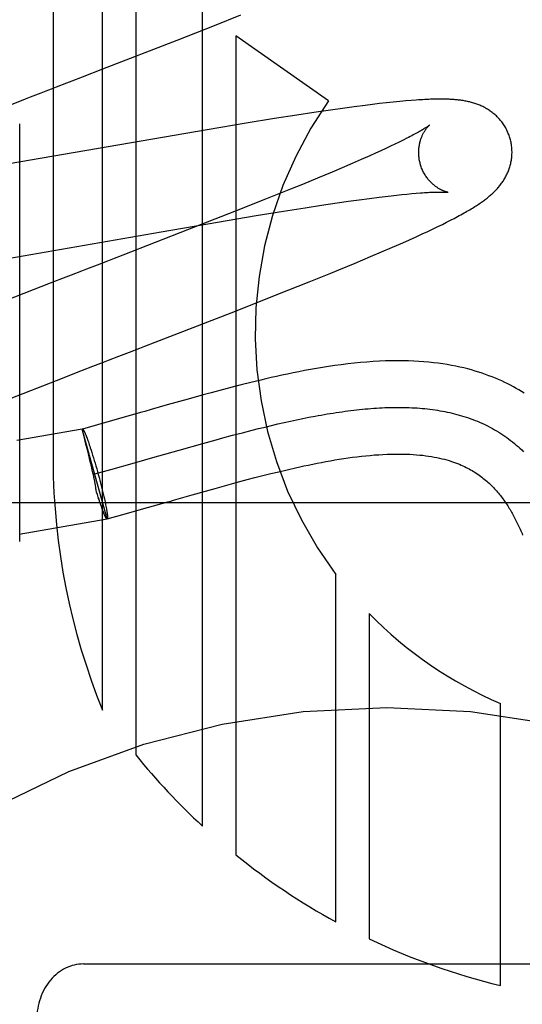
# Model space of a CAD drawing. Header units: inches. Extents: x 0 to 212, y 0 to 138.
# Tile 54 of 100: x 60.076 to 60.184, y 52.376 to 52.587. Entities that reach past the tile are written whole.
import ezdxf

# ---------------------------------------------------------------- set-up
doc = ezdxf.new("R2010")
doc.units = ezdxf.units.IN
doc.header["$LTSCALE"] = 11.6875
doc.header["$MEASUREMENT"] = 0
doc.linetypes.add('HIDDEN', pattern=[0.2, 0.1, -0.1])
doc.layers.add('DEFAULT_2', color=8, linetype='HIDDEN')

msp = doc.modelspace()

# ---------------------------------------------------------------- linework, layer by layer
at = {"layer": 'DEFAULT_2', "color": 8, "linetype": 'HIDDEN'}
for p, q in [((60.083429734, 52.7986216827), (60.083429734, 52.4928281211)), ((60.094028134, 52.4393838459), (60.094028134, 52.7986216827)), ((60.101170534, 52.7986216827), (60.101170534, 52.4297572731)), ((60.115455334, 52.4145029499), (60.115455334, 52.7986216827)), ((60.1180010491, 52.5861817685), (60.1237005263, 52.5884656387)), ((60.11001793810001, 52.58302545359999), (60.1180010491, 52.5861817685)), ((60.1225977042, 52.5839633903), (60.1225977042, 52.4083288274)), ((60.14246654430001, 52.5699932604), (60.1225977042, 52.5839633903)), ((60.09412330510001, 52.576829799), (60.11001793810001, 52.58302545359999)), ((60.0897370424, 52.57513131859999), (60.09412330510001, 52.576829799)), ((60.15187299, 52.5692225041), (60.1503286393, 52.5690315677)), ((60.1533773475, 52.5694006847), (60.15187299, 52.5692225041)), ((60.1548581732, 52.56956753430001), (60.1533773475, 52.5694006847)), ((60.1563244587, 52.5697232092), (60.1548581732, 52.56956753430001)), ((60.15772649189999, 52.5698618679), (60.1563244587, 52.5697232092)), ((60.1590024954, 52.569978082), (60.15772649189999, 52.5698618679)), ((60.1601518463, 52.5700733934), (60.1590024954, 52.569978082)), ((60.1393386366, 52.5675033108), (60.13565193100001, 52.5669434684)), ((60.1428834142, 52.568022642), (60.1393386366, 52.5675033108)), ((60.1454488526, 52.5683844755), (60.1428834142, 52.568022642)), ((60.1479329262, 52.5687214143), (60.1454488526, 52.5683844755)), ((60.1503286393, 52.5690315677), (60.1479329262, 52.5687214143)), ((60.07628733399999, 52.4755101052), (60.07628733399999, 52.5650868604)), ((60.1248354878, 52.5652160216), (60.1164195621, 52.5638116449)), ((60.1308526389, 52.5661904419), (60.1248354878, 52.5652160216)), ((60.13565193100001, 52.5669434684), (60.1308526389, 52.5661904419)), ((60.1164195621, 52.5638116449), (60.05283905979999, 52.5527986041)), ((60.1566912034, 52.5607144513), (60.1557325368, 52.5602573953)), ((60.1575917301, 52.5611513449), (60.1566912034, 52.5607144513)), ((60.1584331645, 52.56156730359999), (60.1575917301, 52.5611513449)), ((60.1592146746, 52.5619615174), (60.1584331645, 52.56156730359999)), ((60.1525186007, 52.5587724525), (60.1513385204, 52.5582417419)), ((60.1536450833, 52.5592857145), (60.1525186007, 52.5587724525)), ((60.15471678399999, 52.5597809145), (60.1536450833, 52.5592857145)), ((60.1557325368, 52.5602573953), (60.15471678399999, 52.5597809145)), ((60.1474883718, 52.55655036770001), (60.1453967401, 52.5556521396)), ((60.1494703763, 52.5574141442), (60.1474883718, 52.55655036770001)), ((60.1513385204, 52.5582417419), (60.1494703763, 52.5574141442)), ((60.143199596, 52.5547210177), (60.14011331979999, 52.5534309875)), ((60.1453967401, 52.5556521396), (60.143199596, 52.5547210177)), ((60.14011331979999, 52.5534309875), (60.13685688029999, 52.5520884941)), ((60.13430899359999, 52.5510491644), (60.12896102, 52.548893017)), ((60.13685688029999, 52.5520884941), (60.13430899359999, 52.5510491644)), ((60.16028945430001, 52.5501087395), (60.1612503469, 52.5501916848)), ((60.12896102, 52.548893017), (60.1223373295, 52.5462591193)), ((60.1409737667, 52.54762188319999), (60.14433247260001, 52.5481211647)), ((60.14433247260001, 52.5481211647), (60.1467326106, 52.548466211)), ((60.1467326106, 52.548466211), (60.1490258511, 52.54878501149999)), ((60.1490258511, 52.54878501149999), (60.1512077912, 52.5490767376)), ((60.1512077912, 52.5490767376), (60.15327378, 52.5493406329)), ((60.15327378, 52.5493406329), (60.1545844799, 52.5495007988)), ((60.1545844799, 52.5495007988), (60.15584036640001, 52.5496481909)), ((60.15584036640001, 52.5496481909), (60.1570400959, 52.5497827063)), ((60.1570400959, 52.5497827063), (60.1581824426, 52.5499042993)), ((60.1581824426, 52.5499042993), (60.1592661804, 52.5500129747)), ((60.1592661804, 52.5500129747), (60.16028945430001, 52.5501087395)), ((60.1223373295, 52.5462591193), (60.1122672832, 52.5423072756)), ((60.1269345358, 52.5453902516), (60.1328041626, 52.5463461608)), ((60.1328041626, 52.5463461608), (60.13744319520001, 52.5470798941)), ((60.13744319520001, 52.5470798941), (60.1409737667, 52.54762188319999)), ((60.1065784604, 52.54192863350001), (60.1186556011, 52.5440036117)), ((60.1186556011, 52.5440036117), (60.1269345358, 52.5453902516)), ((60.1668441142, 52.5435191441), (60.1677413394, 52.5439665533)), ((60.1677413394, 52.5439665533), (60.16858072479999, 52.5443932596)), ((60.16858072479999, 52.5443932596), (60.1693699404, 52.5448026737)), ((60.0737566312, 52.5361929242), (60.1065784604, 52.54192863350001)), ((60.1122672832, 52.5423072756), (60.0983686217, 52.5369111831)), ((60.1625100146, 52.5414540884), (60.1637203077, 52.5420173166)), ((60.1637203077, 52.5420173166), (60.1648420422, 52.5425478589)), ((60.1648420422, 52.5425478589), (60.1658806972, 52.54304748)), ((60.1658806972, 52.54304748), (60.1668441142, 52.5435191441)), ((60.1561263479, 52.5386011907), (60.1583757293, 52.5395875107)), ((60.1583757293, 52.5395875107), (60.159824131, 52.54023260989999)), ((60.159824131, 52.54023260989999), (60.1612079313, 52.5408574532)), ((60.1612079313, 52.5408574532), (60.1625100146, 52.5414540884)), ((60.1514452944, 52.5365970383), (60.1538194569, 52.53760626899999)), ((60.1538194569, 52.53760626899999), (60.1561263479, 52.5386011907)), ((60.1481455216, 52.5352148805), (60.1514452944, 52.5365970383)), ((60.1429156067, 52.5330630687), (60.1446927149, 52.5337896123)), ((60.1446927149, 52.5337896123), (60.1481455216, 52.5352148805)), ((60.1316092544, 52.5285234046), (60.1383360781, 52.5312090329)), ((60.1383360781, 52.5312090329), (60.1429156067, 52.5330630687)), ((60.0827987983, 52.5308900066), (60.0704449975, 52.5260944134)), ((60.1224923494, 52.5249339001), (60.1316092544, 52.5285234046)), ((60.1053176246, 52.5182588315), (60.1224923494, 52.5249339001)), ((60.0997849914, 52.5161192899), (60.1020041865, 52.5169772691)), ((60.0841491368, 52.5100679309), (60.0897387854, 52.5122341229)), ((60.0897387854, 52.5122341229), (60.09197593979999, 52.5130998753)), ((60.0708712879, 52.5048917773), (60.0841491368, 52.5100679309)), ((60.1199563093, 52.5081188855), (60.1173018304, 52.5074074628)), ((60.1218193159, 52.50860730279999), (60.1199563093, 52.5081188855)), ((60.12376817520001, 52.5091071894), (60.1218193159, 52.50860730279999)), ((60.1258123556, 52.5096180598), (60.12376817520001, 52.5091071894)), ((60.1123944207, 52.5060540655), (60.1079101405, 52.5047876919)), ((60.1156125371, 52.5069465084), (60.1123944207, 52.5060540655)), ((60.1173018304, 52.5074074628), (60.1156125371, 52.5069465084)), ((60.1044515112, 52.5038005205), (60.10313181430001, 52.5034228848)), ((60.1079101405, 52.5047876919), (60.1044515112, 52.5038005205)), ((60.0981515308, 52.502000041), (60.0929756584, 52.50053887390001)), ((60.1024841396, 52.5032375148), (60.0981515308, 52.502000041)), ((60.10313181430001, 52.5034228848), (60.1024841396, 52.5032375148)), ((60.1342815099, 52.50132457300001), (60.1356173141, 52.50161157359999)), ((60.1356173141, 52.50161157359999), (60.1369446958, 52.5018867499)), ((60.1369446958, 52.5018867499), (60.1382634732, 52.5021496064)), ((60.0896932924, 52.49962974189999), (60.0757011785, 52.4972093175)), ((60.0950477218, 52.4803726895), (60.0896932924, 52.4996297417)), ((60.0896966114, 52.4996178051), (60.089726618, 52.499638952)), ((60.08972347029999, 52.4995114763), (60.08970430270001, 52.4995884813)), ((60.0898369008, 52.4990472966), (60.08972347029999, 52.4995114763)), ((60.0929756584, 52.50053887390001), (60.0897266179, 52.4996389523)), ((60.1260999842, 52.4993819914), (60.1274825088, 52.4997295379)), ((60.1274825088, 52.4997295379), (60.1288577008, 52.5000682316)), ((60.1288577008, 52.5000682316), (60.1302253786, 52.5003975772)), ((60.1302253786, 52.5003975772), (60.1315853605, 52.5007170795)), ((60.1315853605, 52.5007170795), (60.13293746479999, 52.50102624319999)), ((60.13293746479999, 52.50102624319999), (60.1342815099, 52.50132457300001)), ((60.0899140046, 52.4987322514), (60.0898369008, 52.4990472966)), ((60.09062128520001, 52.49791241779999), (60.09071134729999, 52.4976723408)), ((60.09071134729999, 52.4976723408), (60.0908043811, 52.4974185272)), ((60.0908043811, 52.4974185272), (60.0909002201, 52.49715143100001)), ((60.1183731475, 52.497334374), (60.119792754, 52.497721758)), ((60.119792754, 52.497721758), (60.1219102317, 52.4982911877)), ((60.1219102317, 52.4982911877), (60.1240128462, 52.498845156)), ((60.1240128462, 52.498845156), (60.1260999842, 52.4993819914)), ((60.09056264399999, 52.49610503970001), (60.0904852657, 52.4964177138)), ((60.09064283, 52.4957811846), (60.09056264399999, 52.49610503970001)), ((60.0909002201, 52.49715143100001), (60.0909986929, 52.4968715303)), ((60.0909986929, 52.4968715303), (60.0910996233, 52.4965793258)), ((60.0910996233, 52.4965793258), (60.0912028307, 52.4962753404)), ((60.0912028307, 52.4962753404), (60.0913081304, 52.4959601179)), ((60.0913081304, 52.4959601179), (60.091415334, 52.4956342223)), ((60.091415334, 52.4956342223), (60.0915792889, 52.4951266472)), ((60.1104602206, 52.4951163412), (60.1155156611, 52.4965432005)), ((60.1155156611, 52.4965432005), (60.1183731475, 52.497334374)), ((60.0914080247, 52.4926653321), (60.09085405, 52.4949266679)), ((60.0915792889, 52.4951266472), (60.0917464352, 52.4945984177)), ((60.0917464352, 52.4945984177), (60.0919161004, 52.4940516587)), ((60.0919161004, 52.4940516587), (60.0920876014, 52.4934885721)), ((60.0920876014, 52.4934885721), (60.0922602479, 52.4929114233)), ((60.1009099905, 52.492387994), (60.1053416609, 52.4936538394)), ((60.1053416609, 52.4936538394), (60.1060764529, 52.49386414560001)), ((60.1060764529, 52.49386414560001), (60.1104602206, 52.4951163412)), ((60.0916490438, 52.49166212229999), (60.0914080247, 52.4926653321)), ((60.0918414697, 52.49084534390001), (60.0916490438, 52.49166212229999)), ((60.0922602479, 52.4929114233), (60.09243334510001, 52.4923225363)), ((60.09243334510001, 52.4923225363), (60.09260619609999, 52.4917242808)), ((60.09260619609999, 52.4917242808), (60.0927781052, 52.4911190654)), ((60.0927781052, 52.4911190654), (60.092948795, 52.4905078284)), ((60.0958165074, 52.4909496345), (60.1009099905, 52.492387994)), ((60.09198346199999, 52.4902281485), (60.0918414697, 52.49084534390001)), ((60.09207604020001, 52.4898169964), (60.09198346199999, 52.4902281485)), ((60.09217484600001, 52.48936607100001), (60.09207604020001, 52.4898169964)), ((60.09224850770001, 52.4890200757), (60.09217484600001, 52.48936607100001)), ((60.092372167, 52.48999524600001), (60.0958165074, 52.4909496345)), ((60.092948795, 52.4905078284), (60.0931179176, 52.4898917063)), ((60.0931179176, 52.4898917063), (60.0932840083, 52.4892759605)), ((60.0932840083, 52.4892759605), (60.0934463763, 52.4886631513)), ((60.12505716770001, 52.4887802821), (60.126690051, 52.489208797)), ((60.126690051, 52.489208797), (60.1283603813, 52.489638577)), ((60.1283603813, 52.489638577), (60.13006371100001, 52.4900667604)), ((60.13006371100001, 52.4900667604), (60.131796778, 52.4904908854)), ((60.131796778, 52.4904908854), (60.1335599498, 52.4909092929)), ((60.0934463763, 52.4886631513), (60.0936043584, 52.48805578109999)), ((60.0936043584, 52.48805578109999), (60.0937573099, 52.4874563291)), ((60.0937573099, 52.4874563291), (60.093904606, 52.4868672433)), ((60.093904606, 52.4868672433), (60.0940456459, 52.4862909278)), ((60.1132285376, 52.4855070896), (60.1181532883, 52.4868971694)), ((60.1181532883, 52.4868971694), (60.12113965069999, 52.487723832)), ((60.12113965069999, 52.487723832), (60.1226802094, 52.488143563)), ((60.1226802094, 52.488143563), (60.12505716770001, 52.4887802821)), ((60.0927686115, 52.4861340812), (60.0926547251, 52.486508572)), ((60.09293807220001, 52.4855853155), (60.0927686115, 52.4861340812)), ((60.0931053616, 52.4850538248), (60.09293807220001, 52.4855853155)), ((60.09327320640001, 52.4845277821), (60.0931053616, 52.4850538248)), ((60.0933776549, 52.48421183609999), (60.0932153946, 52.48471002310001)), ((60.0940456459, 52.4862909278), (60.0941798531, 52.4857297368)), ((60.0941798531, 52.4857297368), (60.09430668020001, 52.48518596)), ((60.09430668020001, 52.48518596), (60.0944256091, 52.484661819)), ((60.1092735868, 52.4843776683), (60.1132285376, 52.4855070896)), ((60.4049474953, 52.483821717), (59.9049474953, 52.483821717)), ((60.09348370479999, 52.4838922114), (60.0933776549, 52.48421183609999)), ((60.093587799, 52.4835833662), (60.09348370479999, 52.4838922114)), ((60.0936897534, 52.4832858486), (60.093587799, 52.4835833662)), ((60.0937893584, 52.4830002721), (60.0936897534, 52.4832858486)), ((60.0938864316, 52.482727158), (60.0937893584, 52.4830002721)), ((60.0939859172, 52.4824458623), (60.0938864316, 52.482727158)), ((60.0944256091, 52.484661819), (60.094500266, 52.4843243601)), ((60.094500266, 52.4843243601), (60.0945710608, 52.4839971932)), ((60.0945710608, 52.4839971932), (60.09463786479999, 52.4836809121)), ((60.09463786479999, 52.4836809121), (60.09470055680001, 52.4833760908)), ((60.09470055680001, 52.4833760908), (60.094759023, 52.4830832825)), ((60.094759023, 52.4830832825), (60.0948131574, 52.48280301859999)), ((60.0948131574, 52.48280301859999), (60.0948628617, 52.4825358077)), ((60.09840626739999, 52.4812902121), (60.1036911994, 52.4827824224)), ((60.1036911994, 52.4827824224), (60.1079995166, 52.4840130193)), ((60.0940775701, 52.4821985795), (60.0939808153, 52.4824669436)), ((60.0941661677, 52.4819652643), (60.094072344, 52.4822200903)), ((60.0943335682, 52.4815421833), (60.0942877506, 52.4816638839)), ((60.09437326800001, 52.48144576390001), (60.094328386, 52.4815634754)), ((60.0944120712, 52.4813531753), (60.0943681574, 52.48146679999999)), ((60.0950177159, 52.4803515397), (60.09840626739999, 52.4812902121)), ((60.0761583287, 52.47709613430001), (60.095016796, 52.48035476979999)), ((60.0950477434, 52.4803727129), (60.0950167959, 52.48035477)), ((60.0950477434, 52.4803727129), (60.0950177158, 52.48035154)), ((60.1440249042, 52.3939721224), (60.1440249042, 52.4684584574)), ((60.15116636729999, 52.4601014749), (60.15116636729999, 52.3903191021)), ((60.1792770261, 52.3803379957), (60.1792770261, 52.4408131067)), ((60.0899474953, 52.3849448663), (60.2199474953, 52.3849448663))]:
    msp.add_line(p, q, dxfattribs=at)
for points in [[(60.0786171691, 52.5708316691), (60.0808530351, 52.5716961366), (60.08196937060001, 52.5721276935), (60.08308439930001, 52.5725587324), (60.0841979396, 52.5729892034), (60.08641983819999, 52.5738482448)], [(60.08641983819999, 52.5738482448), (60.0875278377, 52.5742767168), (60.0897370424, 52.57513131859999)], [(60.07413776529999, 52.56909873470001), (60.0774980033, 52.5703988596), (60.0786171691, 52.5708316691)], [(60.1813804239, 52.5618349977), (60.1813189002, 52.5620476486), (60.18124121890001, 52.5622950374), (60.1811574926, 52.5625405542), (60.18106782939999, 52.5627838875), (60.180972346, 52.5630247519), (60.1808711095, 52.5632630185), (60.1807641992, 52.5634985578), (60.18065176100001, 52.5637311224), (60.1805339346, 52.5639605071), (60.1804108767, 52.564186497), (60.1802827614, 52.564408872), (60.1801497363, 52.5646274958), (60.1800119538, 52.56484224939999), (60.1798696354, 52.5650529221), (60.1797230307, 52.5652592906), (60.1795722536, 52.5654613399), (60.1794174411, 52.56565902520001), (60.1792587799, 52.5658522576), (60.1790964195, 52.5660410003), (60.1789306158, 52.5662251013), (60.1787616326, 52.566404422), (60.1785896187, 52.5665789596), (60.1784147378, 52.56674870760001), (60.1782372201, 52.5669136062), (60.1780573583, 52.5670735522), (60.177875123, 52.56722873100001), (60.1776906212, 52.567379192), (60.1775036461, 52.5675252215), (60.1773139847, 52.5676670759), (60.1771216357, 52.5678048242), (60.1769264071, 52.5679386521), (60.1767285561, 52.5680684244), (60.176528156, 52.5681941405), (60.1763255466, 52.5683156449), (60.176120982, 52.5684328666), (60.175914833, 52.5685456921), (60.1757075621, 52.5686539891), (60.17549917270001, 52.5687578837), (60.17528993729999, 52.5688573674), (60.1750794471, 52.5689527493), (60.1748673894, 52.56904425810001), (60.1746535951, 52.5691320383), (60.1744377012, 52.569216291), (60.1742198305, 52.5692970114), (60.1739997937, 52.5693743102), (60.1737780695, 52.5694480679), (60.173555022, 52.56951823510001), (60.1733308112, 52.56958484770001), (60.1731056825, 52.5696479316), (60.172879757, 52.56970755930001), (60.1726532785, 52.5697637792), (60.1724261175, 52.5698167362), (60.1721982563, 52.5698665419), (60.1719695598, 52.56991332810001), (60.17173995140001, 52.56995720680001), (60.1715091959, 52.5699983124), (60.1712770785, 52.5700367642), (60.1710434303, 52.5700726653), (60.1708081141, 52.5701061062), (60.1705707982, 52.5701371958), (60.1703312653, 52.5701660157), (60.1700889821, 52.5701926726), (60.1698434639, 52.5702172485), (60.1695942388, 52.5702398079), (60.169340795, 52.5702604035), (60.1690826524, 52.570279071), (60.168819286, 52.5702958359), (60.1685502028, 52.5703107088), (60.1682748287, 52.57032369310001), (60.16799277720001, 52.5703347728), (60.1677035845, 52.5703439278), (60.16740682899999, 52.5703511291), (60.1671020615, 52.5703563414), (60.1667888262, 52.5703595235), (60.166466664, 52.5703606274), (60.16613506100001, 52.57035959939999), (60.16579350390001, 52.5703563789), (60.1654414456, 52.5703508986), (60.1650783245, 52.5703430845), (60.1647035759, 52.5703328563), (60.1643166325, 52.57032012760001), (60.1639168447, 52.5703048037), (60.1635036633, 52.5702867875), (60.1630761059, 52.57026595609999), (60.1626332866, 52.5702421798), (60.16217414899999, 52.5702153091), (60.1616976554, 52.5701851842), (60.1612026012, 52.5701516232), (60.1601518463, 52.5700733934)], [(60.1640613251, 52.5647733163), (60.16405420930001, 52.5647674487), (60.1640399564, 52.5647559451), (60.1640180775, 52.5647386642), (60.1639880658, 52.5647154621), (60.16394937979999, 52.5646861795), (60.1639014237, 52.5646506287), (60.1638436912, 52.5646086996), (60.16377560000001, 52.5645602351), (60.1636966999, 52.5645051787), (60.163606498, 52.56444344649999), (60.16350451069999, 52.5643749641), (60.16339026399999, 52.5642996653), (60.16326316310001, 52.5642174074), (60.1631226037, 52.5641280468), (60.16296802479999, 52.5640314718), (60.1627986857, 52.5639274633), (60.1626144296, 52.56381616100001), (60.1624148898, 52.5636975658), (60.16220014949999, 52.5635719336), (60.161970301, 52.56343950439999), (60.1617253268, 52.5633004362), (60.1614654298, 52.5631549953), (60.1611903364, 52.5630031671), (60.16089991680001, 52.5628450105), (60.16059402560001, 52.56268056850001), (60.1602724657, 52.56250985), (60.1599353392, 52.562333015), (60.1595826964, 52.5621501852), (60.1592146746, 52.5619615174)], [(60.1621114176, 52.5564772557), (60.162058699, 52.556675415), (60.16200262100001, 52.5569088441), (60.1619527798, 52.5571430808), (60.1619092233, 52.5573776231), (60.1618719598, 52.5576120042), (60.161840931, 52.5578460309), (60.16181606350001, 52.5580795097), (60.161797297, 52.5583119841), (60.161784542, 52.5585430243), (60.1617776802, 52.558772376), (60.1617765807, 52.55899975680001), (60.16178108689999, 52.5592248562), (60.1617910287, 52.5594474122), (60.1618062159, 52.5596670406), (60.1618264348, 52.5598833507), (60.1618514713, 52.5600961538), (60.1618811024, 52.56030531), (60.1619150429, 52.5605103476), (60.1619529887, 52.5607108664), (60.1619946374, 52.5609065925), (60.1620396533, 52.5610971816), (60.1620877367, 52.56128253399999), (60.1621385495, 52.5614624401), (60.1621918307, 52.56163697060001), (60.1622472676, 52.5618060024), (60.1623047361, 52.5619699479), (60.1623641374, 52.56212917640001), (60.16242524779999, 52.5622836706), (60.1624879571, 52.5624336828), (60.1625518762, 52.56257878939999), (60.1626166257, 52.5627186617), (60.1626819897, 52.5628533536), (60.1627476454, 52.5629827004), (60.1628135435, 52.5631070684), (60.1628796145, 52.563226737), (60.1629456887, 52.56334177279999), (60.1630116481, 52.5634523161), (60.16307732, 52.5635584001), (60.16314255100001, 52.5636600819), (60.1632071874, 52.5637574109), (60.16327106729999, 52.563850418), (60.1633340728, 52.56393919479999), (60.16339611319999, 52.5640238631), (60.1634569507, 52.5641043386), (60.1635163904, 52.5641806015), (60.163574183, 52.5642525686), (60.1636300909, 52.56432018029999), (60.1636838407, 52.5643833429), (60.1637351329, 52.5644419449), (60.1637837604, 52.56449598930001), (60.1638295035, 52.5645454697), (60.1638720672, 52.5645903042), (60.1639111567, 52.5646304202), (60.16394650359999, 52.56466577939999), (60.16397782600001, 52.5646963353), (60.1640047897, 52.5647219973), (60.1640270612, 52.5647426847), (60.1640442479, 52.5647582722), (60.16405593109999, 52.5647686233), (60.1640604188, 52.5647725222)], [(60.1693699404, 52.5448026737), (60.1697480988, 52.545002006), (60.1701158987, 52.5451980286), (60.1704739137, 52.5453910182), (60.17082216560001, 52.5455809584), (60.17116082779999, 52.54576791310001), (60.171490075, 52.5459519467), (60.17181009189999, 52.5461331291), (60.1721210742, 52.5463115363), (60.1724232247, 52.5464872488), (60.1727167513, 52.54666035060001), (60.1730018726, 52.5468309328), (60.17327879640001, 52.5469990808), (60.1735477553, 52.5471648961), (60.1738089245, 52.5473284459), (60.1740625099, 52.5474898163), (60.174308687, 52.5476490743), (60.1745476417, 52.5478062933), (60.1747795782, 52.5479615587), (60.1750045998, 52.5481148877), (60.17522320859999, 52.5482665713), (60.1754357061, 52.5484167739), (60.1756427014, 52.5485658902), (60.1758446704, 52.5487142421), (60.1760421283, 52.5488622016), (60.1762355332, 52.5490101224), (60.1764253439, 52.54915838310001), (60.1766120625, 52.54930742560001), (60.1767958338, 52.5494574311), (60.1769769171, 52.5496086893), (60.1771553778, 52.549761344), (60.1773313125, 52.5499155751), (60.1775048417, 52.5500715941), (60.1776760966, 52.5502296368), (60.1778450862, 52.5503898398), (60.1780118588, 52.55055238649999), (60.17817637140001, 52.55071738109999), (60.1783386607, 52.5508850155), (60.1784984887, 52.5510552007), (60.17865571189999, 52.551227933), (60.17881010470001, 52.55140310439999), (60.178961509, 52.5515806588), (60.1791096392, 52.5517603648), (60.1792541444, 52.5519418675), (60.1793951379, 52.5521253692), (60.1795325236, 52.55231081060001), (60.17966650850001, 52.5524985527), (60.17979716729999, 52.5526888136), (60.1799246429, 52.5528819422), (60.18004912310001, 52.5530784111), (60.180170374, 52.5532780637), (60.18028832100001, 52.553480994), (60.1804026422, 52.55368685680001), (60.1805130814, 52.55389536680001), (60.1806194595, 52.554106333), (60.1807215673, 52.554319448), (60.18081934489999, 52.5545346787), (60.1809126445, 52.5547517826), (60.1810015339, 52.5549710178), (60.1810859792, 52.5551924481), (60.1811660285, 52.5554163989), (60.1812417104, 52.5556432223), (60.1813129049, 52.5558728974), (60.181379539, 52.556105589), (60.18144141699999, 52.5563410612), (60.18149837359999, 52.5565791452), (60.1815502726, 52.5568197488), (60.1815969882, 52.5570627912), (60.181638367, 52.5573080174), (60.1816742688, 52.55755516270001), (60.181704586, 52.55780412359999), (60.18172920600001, 52.55805473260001), (60.1817480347, 52.5583068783), (60.1817609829, 52.5585604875), (60.1817679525, 52.5588152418), (60.1817688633, 52.5590708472), (60.1817636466, 52.5593271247), (60.181752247, 52.5595838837), (60.1817346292, 52.55984084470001), (60.1817107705, 52.5600977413), (60.18168065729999, 52.5603543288), (60.1816442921, 52.56061032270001), (60.1816016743, 52.5608655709), (60.1815528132, 52.56111992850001), (60.1814977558, 52.561373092), (60.1814365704, 52.5616247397), (60.1813804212, 52.5618350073)], [(60.1680602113, 52.5503789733), (60.16806419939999, 52.5503783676), (60.1680572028, 52.55037958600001), (60.168043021, 52.55038219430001), (60.1680218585, 52.5503863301), (60.1679939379, 52.5503921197), (60.1679594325, 52.5503996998), (60.16791858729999, 52.5504091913), (60.1678716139, 52.5504207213), (60.1678187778, 52.5504344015), (60.167760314, 52.5504503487), (60.16769651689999, 52.5504686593), (60.1676276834, 52.5504894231), (60.1675540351, 52.5505127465), (60.1674757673, 52.5505387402), (60.1673932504, 52.5505674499), (60.167306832, 52.55059891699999), (60.16721675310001, 52.5506332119), (60.1671233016, 52.55067038), (60.1670266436, 52.5507105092), (60.166927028, 52.5507536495), (60.1668244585, 52.5507999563), (60.166718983, 52.5508495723), (60.1666107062, 52.5509026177), (60.1664997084, 52.5509592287), (60.16638610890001, 52.5510195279), (60.166270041, 52.55108363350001), (60.1661515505, 52.5511517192), (60.1660307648, 52.5512239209), (60.1659076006, 52.5513005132), (60.1657819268, 52.5513818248), (60.1656540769, 52.5514679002), (60.16552418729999, 52.5515589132), (60.1653927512, 52.55165478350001), (60.1652603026, 52.5517553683), (60.16512683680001, 52.5518609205), (60.1649925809, 52.5519715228), (60.164857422, 52.5520875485), (60.1647212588, 52.55220941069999), (60.16458441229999, 52.5523371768), (60.1644470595, 52.5524710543), (60.1643096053, 52.5526110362), (60.1641723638, 52.5527571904), (60.16403579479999, 52.5529094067), (60.1639002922, 52.5530676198), (60.16376633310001, 52.5532316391), (60.1636344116, 52.5534012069), (60.1635047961, 52.5535763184), (60.1633777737, 52.5537569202), (60.1632537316, 52.5539427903), (60.1631330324, 52.5541337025), (60.163015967, 52.5543295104), (60.1629028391, 52.5545300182), (60.1627939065, 52.55473505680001), (60.1626894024, 52.5549444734), (60.1625896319, 52.555157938), (60.1624948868, 52.5553750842), (60.162405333, 52.5555957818), (60.1623211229, 52.5558198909), (60.1622424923, 52.55604700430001), (60.1621696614, 52.5562766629), (60.16211142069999, 52.5564772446)], [(60.1612503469, 52.5501916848), (60.1621491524, 52.5502621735), (60.1625756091, 52.55029289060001), (60.162987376, 52.55032069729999), (60.1633825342, 52.5503455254), (60.1637601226, 52.5503674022), (60.1641187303, 52.55038635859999), (60.1644567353, 52.550402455), (60.1647748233, 52.55041588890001), (60.1650728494, 52.550426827), (60.1653519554, 52.5504354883), (60.16561289, 52.5504420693), (60.16585651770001, 52.550446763), (60.1660835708, 52.5504497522), (60.16629498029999, 52.5504512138), (60.1664915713, 52.55045131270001), (60.1666741, 52.55045020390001), (60.16684334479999, 52.550448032), (60.1669997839, 52.55044493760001), (60.1671439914, 52.5504410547), (60.1672762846, 52.55043652), (60.1673970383, 52.5504314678), (60.1675065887, 52.5504260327), (60.1676052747, 52.5504203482), (60.1676934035, 52.5504145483), (60.1677712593, 52.5504087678), (60.1678391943, 52.55040313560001), (60.1678975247, 52.5503977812), (60.1679465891, 52.5503928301), (60.1679866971, 52.5503884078), (60.16801819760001, 52.5503846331), (60.16804141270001, 52.5503816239), (60.1680566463, 52.55037949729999), (60.1680602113, 52.5503789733)], [(60.0950687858, 52.5356348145), (60.09285507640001, 52.5347789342), (60.09174462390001, 52.5343496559), (60.0906320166, 52.53391955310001), (60.0895174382, 52.5334886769), (60.08728309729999, 52.5326248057)], [(60.0983686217, 52.5369111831), (60.0961716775, 52.536061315), (60.0950687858, 52.5356348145)], [(60.08728309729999, 52.5326248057), (60.0861637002, 52.53219191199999), (60.0827987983, 52.5308900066)], [(60.1020041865, 52.5169772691), (60.1031108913, 52.5174052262), (60.1053176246, 52.5182588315)], [(60.09197593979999, 52.5130998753), (60.0942116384, 52.5139646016), (60.0953284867, 52.5143964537)], [(60.0953284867, 52.5143964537), (60.09755927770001, 52.5152588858), (60.0997849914, 52.5161192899)], [(60.18439851, 52.5073279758), (60.18383346, 52.5076768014), (60.18325771, 52.5080193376), (60.1826709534, 52.5083554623), (60.18207291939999, 52.5086850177), (60.1814632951, 52.509007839), (60.1808418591, 52.5093236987), (60.1802080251, 52.50963254), (60.17956137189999, 52.50993419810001), (60.1789011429, 52.5102286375), (60.1782264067, 52.5105158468), (60.17753714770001, 52.5107953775), (60.1768331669, 52.51106686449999), (60.1761140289, 52.51133003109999), (60.1753796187, 52.51158447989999), (60.1746287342, 52.5118301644), (60.1738604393, 52.5120668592), (60.17307384, 52.5122942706), (60.1722681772, 52.5125120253), (60.1714420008, 52.51271988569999), (60.1705940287, 52.5129174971), (60.16972281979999, 52.5131044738), (60.1688266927, 52.51328040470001), (60.16790488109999, 52.513444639), (60.1669558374, 52.51359659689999), (60.16598009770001, 52.5137353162), (60.1649777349, 52.5138599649), (60.1639485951, 52.5139697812), (60.1628930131, 52.5140639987), (60.16180955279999, 52.5141420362), (60.1606973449, 52.5142032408), (60.1595548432, 52.5142469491), (60.1583802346, 52.514272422), (60.15717325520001, 52.5142788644), (60.15593168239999, 52.51426549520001), (60.1546594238, 52.5142316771), (60.1533585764, 52.5141769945), (60.15203272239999, 52.5141012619), (60.15068440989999, 52.5140044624), (60.1493194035, 52.5138870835), (60.14794147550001, 52.5137497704), (60.1465598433, 52.5135940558), (60.1451831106, 52.5134218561), (60.1438180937, 52.5132351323), (60.1424754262, 52.5130366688), (60.14115327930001, 52.51282760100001), (60.1398539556, 52.5126096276), (60.138575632, 52.5123837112), (60.1373172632, 52.5121507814), (60.1360786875, 52.51191176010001), (60.13485922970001, 52.5116674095), (60.1336592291, 52.5114186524), (60.1324787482, 52.5111663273), (60.1313177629, 52.5109112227), (60.13017610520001, 52.51065403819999), (60.1290541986, 52.51039546), (60.1279518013, 52.510135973), (60.1258123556, 52.5096180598)], [(60.1382634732, 52.5021496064), (60.1395734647, 52.502399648), (60.140225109, 52.5025197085), (60.1408744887, 52.50263637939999), (60.14152158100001, 52.502749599), (60.1421663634, 52.5028593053), (60.142808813, 52.5029654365), (60.1434489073, 52.5030679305), (60.1440866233, 52.5031667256), (60.1447219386, 52.5032617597), (60.14535483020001, 52.50335297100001), (60.1459852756, 52.5034402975), (60.1466132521, 52.5035236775), (60.14723873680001, 52.5036030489), (60.1478617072, 52.5036783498), (60.1484821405, 52.5037495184), (60.149100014, 52.5038164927), (60.1497153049, 52.5038792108), (60.1503279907, 52.5039376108), (60.1509380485, 52.5039916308), (60.1515454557, 52.50404120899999), (60.1521501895, 52.5040862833), (60.1527522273, 52.5041267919), (60.1533515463, 52.5041626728), (60.1539481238, 52.50419386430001), (60.1545419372, 52.5042203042), (60.1551329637, 52.5042419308), (60.1557211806, 52.5042586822), (60.1563065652, 52.5042704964), (60.15688909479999, 52.5042773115), (60.1574687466, 52.5042790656), (60.1580454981, 52.5042756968), (60.1586193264, 52.5042671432), (60.1591902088, 52.5042533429), (60.1597581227, 52.50423423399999), (60.1603230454, 52.5042097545), (60.1608849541, 52.5041798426), (60.1614438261, 52.5041444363), (60.1619996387, 52.5041034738), (60.1625523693, 52.50405689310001), (60.163101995, 52.5040046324), (60.1636484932, 52.5039466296), (60.1641918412, 52.503882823), (60.1647320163, 52.5038131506), (60.1652689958, 52.5037375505), (60.16580275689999, 52.50365596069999), (60.166333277, 52.5035683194), (60.1668605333, 52.5034745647), (60.1673845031, 52.5033746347), (60.1679051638, 52.5032684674), (60.1684224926, 52.5031560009), (60.16893646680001, 52.5030371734), (60.1694470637, 52.5029119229), (60.1699542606, 52.5027801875), (60.1704580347, 52.5026419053), (60.17095836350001, 52.50249701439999), (60.1714552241, 52.502345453), (60.17194859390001, 52.50218715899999), (60.1724384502, 52.5020220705), (60.1729247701, 52.5018501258), (60.1734075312, 52.50167126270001), (60.1738867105, 52.5014854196), (60.1743622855, 52.50129253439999), (60.1748342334, 52.5010925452), (60.17530253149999, 52.5008853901), (60.1757671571, 52.50067100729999), (60.1762280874, 52.5004493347), (60.1766852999, 52.50022031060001), (60.1771387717, 52.4999838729), (60.17758848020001, 52.4997399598), (60.17803440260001, 52.4994885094), (60.1784765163, 52.4992294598), (60.1789147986, 52.49896274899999), (60.1793492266, 52.49868831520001), (60.1797797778, 52.4984060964), (60.18020642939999, 52.4981160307), (60.1806291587, 52.4978180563), (60.181047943, 52.49751211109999), (60.1814627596, 52.4971981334), (60.1818735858, 52.4968760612), (60.1822803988, 52.4965458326), (60.182683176, 52.4962073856), (60.1830818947, 52.4958606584), (60.1834765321, 52.4955055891), (60.1838670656, 52.4951421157), (60.18425347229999, 52.4947701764)], [(60.08970430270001, 52.4995884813), (60.0896999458, 52.49960535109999), (60.08969659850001, 52.49961780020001)], [(60.089726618, 52.499638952), (60.0897358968, 52.4996405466), (60.0897513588, 52.4996395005), (60.0897679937, 52.4996341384), (60.08978579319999, 52.49962446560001), (60.0898047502, 52.49961048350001), (60.0898248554, 52.4995922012), (60.0898461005, 52.499569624), (60.0898684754, 52.499542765), (60.0898919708, 52.49951163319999), (60.08991657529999, 52.4994762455), (60.0899422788, 52.4994366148), (60.089969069, 52.4993927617), (60.0899969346, 52.499344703), (60.0900258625, 52.499292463), (60.0900558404, 52.49923606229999), (60.0900868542, 52.4991755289), (60.0901188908, 52.4991108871), (60.0901519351, 52.4990421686), (60.0901859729, 52.4989694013), (60.0902209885, 52.4988926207), (60.09025696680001, 52.4988118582), (60.0902938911, 52.49872715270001), (60.0903317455, 52.4986385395), (60.0903705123, 52.4985460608), (60.090410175, 52.4984497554), (60.0904507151, 52.4983496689), (60.09049211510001, 52.4982458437), (60.0905343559, 52.4981383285), (60.0905774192, 52.4980271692), (60.09062128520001, 52.49791241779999)], [(60.0900593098, 52.4981409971), (60.0899357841, 52.4986434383), (60.0899140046, 52.4987322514)], [(60.0904852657, 52.4964177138), (60.0900868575, 52.4980291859), (60.0900593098, 52.4981409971)], [(60.09085405, 52.4949266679), (60.0908106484, 52.4951024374), (60.09064283, 52.4957811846)], [(60.1335599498, 52.4909092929), (60.1353579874, 52.4913208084), (60.1362720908, 52.49152353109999), (60.1371953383, 52.4917235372), (60.13812754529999, 52.4919204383), (60.1390665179, 52.4921134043), (60.1400104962, 52.4923017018), (60.1409580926, 52.49248467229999), (60.1419075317, 52.4926615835), (60.1428583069, 52.4928319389), (60.143809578, 52.4929952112), (60.1447605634, 52.4931509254), (60.1457104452, 52.4932985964), (60.1466585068, 52.49343774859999), (60.1476038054, 52.4935678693), (60.14854619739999, 52.4936885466), (60.14948525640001, 52.4937993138), (60.1504207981, 52.4938997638), (60.15135330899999, 52.4939895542), (60.15228020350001, 52.494068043), (60.1532008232, 52.49413480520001), (60.154110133, 52.4941891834), (60.1550043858, 52.4942308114), (60.1558799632, 52.4942595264), (60.1567327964, 52.4942754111), (60.1575614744, 52.4942788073), (60.1583629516, 52.4942701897), (60.1591387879, 52.4942500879), (60.1598892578, 52.4942190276), (60.1606152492, 52.4941775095), (60.161317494, 52.4941260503), (60.1619967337, 52.4940651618), (60.16265335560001, 52.4939953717), (60.1632891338, 52.4939170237), (60.1639053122, 52.4938304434), (60.1645036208, 52.4937358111), (60.16508556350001, 52.4936332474), (60.1656527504, 52.4935227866), (60.166207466, 52.493404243), (60.1667488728, 52.4932780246), (60.1672776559, 52.4931442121), (60.1677916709, 52.4930036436), (60.1682896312, 52.4928570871), (60.16877024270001, 52.4927054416), (60.169232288, 52.4925497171), (60.16967478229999, 52.49239099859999), (60.17009603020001, 52.4922307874), (60.1704972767, 52.4920695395), (60.1708779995, 52.4919083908), (60.17124178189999, 52.4917466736), (60.17159103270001, 52.491584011), (60.1719281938, 52.4914198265), (60.17225554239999, 52.49125343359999), (60.1725753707, 52.4910839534), (60.1728903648, 52.49091009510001), (60.1732010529, 52.4907316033), (60.1735091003, 52.4905475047), (60.17381357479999, 52.4903583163), (60.174114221, 52.4901641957), (60.1744107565, 52.4899653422), (60.17470295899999, 52.4897619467), (60.1749905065, 52.48955432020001), (60.175273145, 52.48934276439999), (60.1755505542, 52.48912766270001), (60.17582228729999, 52.4889095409), (60.17608852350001, 52.4886884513), (60.17634928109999, 52.4884645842), (60.1766045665, 52.4882381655), (60.1768543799, 52.4880094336), (60.1770987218, 52.4877786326), (60.1773374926, 52.4875461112), (60.1775709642, 52.48731185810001), (60.1777992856, 52.4870759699), (60.1780226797, 52.4868384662), (60.17824137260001, 52.4865993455), (60.1784554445, 52.4863587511), (60.1786650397, 52.4861167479), (60.1788701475, 52.4858735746), (60.179070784, 52.4856294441), (60.1792669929, 52.4853845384), (60.17945876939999, 52.48513910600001), (60.179646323, 52.4848931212), (60.1798296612, 52.4846468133), (60.1800093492, 52.4843996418), (60.1801858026, 52.4841512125), (60.1803593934, 52.4839011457), (60.1805306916, 52.4836487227), (60.180699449, 52.4833943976), (60.18086567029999, 52.483138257), (60.1810292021, 52.4828806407), (60.18118979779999, 52.48262206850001), (60.1813477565, 52.4823621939), (60.1815031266, 52.4821010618), (60.18165638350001, 52.4818379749), (60.1818079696, 52.4815722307), (60.1819579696, 52.4813037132), (60.1821066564, 52.4810319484), (60.1822538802, 52.4807572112), (60.1823995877, 52.4804796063), (60.1825437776, 52.4801991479), (60.18268637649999, 52.4799159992), (60.1828275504, 52.4796298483), (60.18296738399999, 52.4793405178), (60.1831060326, 52.4790476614), (60.183243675, 52.4787508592), (60.1833803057, 52.4784500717), (60.18351601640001, 52.4781450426), (60.18365068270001, 52.4778359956), (60.1837842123, 52.4775230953), (60.1839165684, 52.4772063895), (60.1840476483, 52.4768860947)], [(60.0926547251, 52.486508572), (60.0926439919, 52.4866392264), (60.0926308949, 52.4867748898), (60.0926153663, 52.4869159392), (60.0925975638, 52.48706140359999), (60.0925776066, 52.4872104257), (60.0925555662, 52.48736294), (60.0925315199, 52.4875185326), (60.0925055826, 52.4876773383), (60.0924778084, 52.4878396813), (60.09244846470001, 52.4880045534), (60.0924178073, 52.4881711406), (60.09238594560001, 52.4883391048), (60.0923530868, 52.488507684), (60.0923192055, 52.4886772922), (60.09224850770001, 52.4890200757)], [(60.1079995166, 52.4840130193), (60.1086339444, 52.4841946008), (60.1092735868, 52.4843776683)], [(60.0942929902, 52.48164238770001), (60.0942462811, 52.481767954), (60.0942039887, 52.4818756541), (60.0941608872, 52.4819869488)], [(60.09425155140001, 52.4817463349), (60.0942092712, 52.4818539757), (60.0941661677, 52.4819652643)], [(60.0950084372, 52.4803499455), (60.0949929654, 52.4803509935), (60.0949763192, 52.48035636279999), (60.094958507, 52.4803660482), (60.0949395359, 52.4803800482), (60.0949194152, 52.48039835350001), (60.0948981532, 52.48042095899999), (60.0948757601, 52.4804478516), (60.0948522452, 52.4804790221), (60.09482761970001, 52.4805144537), (60.0948018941, 52.4805541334), (60.0947750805, 52.4805980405), (60.0947471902, 52.4806461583), (60.09471823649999, 52.4806984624), (60.09468823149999, 52.4807549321), (60.0946571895, 52.4808155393), (60.0946251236, 52.4808802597), (60.0945920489, 52.4809490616), (60.0945579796, 52.4810219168), (60.09452293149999, 52.48109879), (60.0944869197, 52.4811796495), (60.0944499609, 52.48126445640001), (60.0944120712, 52.4813531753)], [(60.0950167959, 52.48035477), (60.0950074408, 52.4803540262), (60.0949916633, 52.4803563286), (60.09497472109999, 52.4803629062), (60.0949566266, 52.48037374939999), (60.0949373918, 52.4803888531), (60.0949170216, 52.4804082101), (60.0948955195, 52.48043181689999), (60.0948729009, 52.4804596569), (60.0948491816, 52.4804917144), (60.0948243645, 52.4805279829), (60.0947984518, 52.4805684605), (60.0947714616, 52.4806131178)], [(60.0948628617, 52.4825358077), (60.0949080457, 52.4822821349), (60.0949289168, 52.4821605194), (60.0949486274, 52.4820424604), (60.0949671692, 52.4819280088), (60.0949845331, 52.4818172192), (60.095000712, 52.48171013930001), (60.09501569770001, 52.48160682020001), (60.0950294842, 52.4815073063), (60.0950420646, 52.48141164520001), (60.0950534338, 52.4813198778), (60.0950635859, 52.4812320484), (60.0950725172, 52.4811481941), (60.09508022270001, 52.4810683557), (60.09508669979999, 52.4809925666), (60.0950919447, 52.4809208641), (60.0950959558, 52.480853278), (60.09509873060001, 52.4807898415), (60.0951002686, 52.4807305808), (60.0951005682, 52.48067552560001), (60.0950996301, 52.4806246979), (60.095097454, 52.4805781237), (60.0950940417, 52.4805358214), (60.0950893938, 52.4804978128), (60.0950835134, 52.4804641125), (60.0950764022, 52.4804347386), (60.0950680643, 52.48040970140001), (60.095058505, 52.4803890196), (60.0950477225, 52.4803726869)]]:
    msp.add_lwpolyline(points, dxfattribs=at)
msp.add_circle((60.1549474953, 52.2649448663), 0.175, dxfattribs=at)
for centre, radius, start, end in [((60.2131446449, 52.5202986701), 0.0863999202, 144.8885037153, 216.8701136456), ((60.2274287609, 52.4936111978), 0.1440011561, 180.3115753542, 202.1217410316), ((60.2131440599, 52.52029882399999), 0.0863999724, 224.1651408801, 246.9222627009), ((60.2131449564, 52.5202992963), 0.1440004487, 218.958850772, 227.2814131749), ((60.2131425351, 52.5202975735), 0.1439978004, 231.038860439, 241.3151936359), ((60.2131452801, 52.52029990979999), 0.1440013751, 244.5067343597, 256.3969435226)]:
    msp.add_arc(centre, radius, start, end, dxfattribs=at)
msp.add_ellipse((60.0899474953, 52.3730722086), major_axis=(0, -0.0118726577), ratio=0.8422714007, start_param=3.1415926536, end_param=4.7123889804, dxfattribs=at)

doc.saveas('drawing.dxf')
